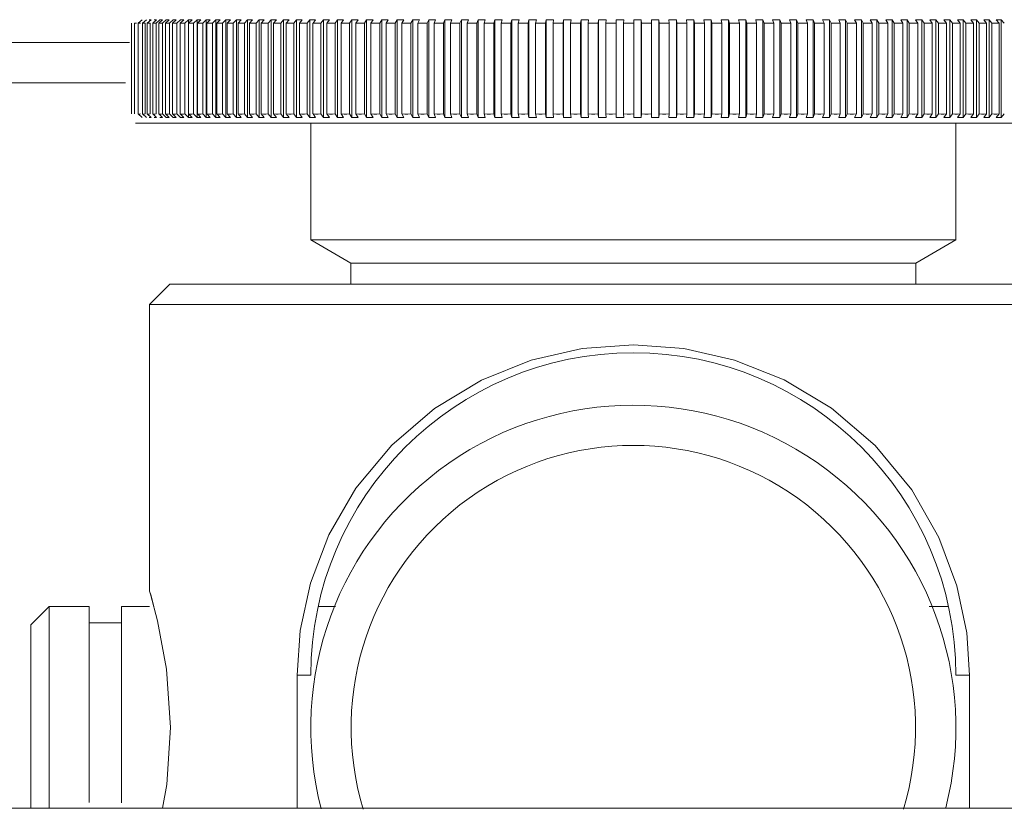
# Model space of a CAD drawing. Header units: millimetres. Extents: x 3925 to 5043, y -86 to 778.
# Tile 8 of 159: x 4122.24 to 4128.35, y 223.32 to 228.22. Entities that reach past the tile are written whole.
import ezdxf

# ---------------------------------------------------------------- set-up
doc = ezdxf.new("R2010")
doc.units = ezdxf.units.MM
doc.header["$LTSCALE"] = 46.255
doc.layers.add('140-155102-0DXF_CONTINUOUS_LINE', color=7, linetype='CONTINUOUS')

msp = doc.modelspace()

# ---------------------------------------------------------------- linework, layer by layer
at = {"layer": '140-155102-0DXF_CONTINUOUS_LINE', "color": 7, "linetype": 'Continuous', "lineweight": 0}
for p, q in [((4122.9366, 227.6348), (4122.9366, 228.1976)), ((4122.9555, 227.6348), (4122.9555, 228.1976)), ((4123.0026, 228.2198), (4122.9782, 228.1976)), ((4122.9782, 227.6348), (4122.9782, 228.1976)), ((4123.0288, 228.2198), (4123.0046, 228.1976)), ((4123.0046, 227.6348), (4123.0046, 228.1976)), ((4123.0213, 227.6348), (4123.0213, 228.1976)), ((4123.0347, 227.6348), (4123.0347, 228.1976)), ((4123.0587, 228.2198), (4123.0348, 228.1976)), ((4123.0455, 228.2198), (4123.0587, 228.2198)), ((4123.0535, 227.6348), (4123.0535, 228.1976)), ((4123.0685, 227.6348), (4123.0685, 228.1976)), ((4123.0923, 228.2198), (4123.0686, 228.1976)), ((4123.0775, 228.2198), (4123.0923, 228.2198)), ((4123.0894, 228.1976), (4123.1131, 228.2198)), ((4123.0894, 227.6348), (4123.0894, 228.1976)), ((4123.1294, 228.2198), (4123.106, 228.1976)), ((4123.106, 227.6348), (4123.106, 228.1976)), ((4123.1131, 228.2198), (4123.1294, 228.2198)), ((4123.1289, 228.1976), (4123.1523, 228.2198)), ((4123.1289, 227.6348), (4123.1289, 228.1976)), ((4123.1701, 228.2198), (4123.147, 228.1976)), ((4123.147, 227.6348), (4123.147, 228.1976)), ((4123.1523, 228.2198), (4123.1701, 228.2198)), ((4123.1719, 228.1976), (4123.195, 228.2198)), ((4123.1719, 227.6348), (4123.1719, 228.1976)), ((4123.1915, 227.6348), (4123.1915, 228.1976)), ((4123.2143, 228.2198), (4123.1916, 228.1976)), ((4123.195, 228.2198), (4123.2143, 228.2198)), ((4123.2185, 228.1976), (4123.2412, 228.2198)), ((4123.2185, 227.6348), (4123.2185, 228.1976)), ((4123.2619, 228.2198), (4123.2396, 228.1976)), ((4123.2396, 227.6348), (4123.2396, 228.1976)), ((4123.2411, 228.2198), (4123.2619, 228.2198)), ((4123.2685, 228.1976), (4123.2908, 228.2198)), ((4123.2685, 227.6348), (4123.2685, 228.1976)), ((4123.2907, 228.2198), (4123.313, 228.2198)), ((4123.2908, 227.6126), (4123.2908, 228.2198)), ((4123.291, 227.6348), (4123.291, 228.1976)), ((4123.313, 228.2198), (4123.2911, 228.1976)), ((4123.3218, 228.1976), (4123.3437, 228.2198)), ((4123.3218, 227.6348), (4123.3218, 228.1976)), ((4123.3437, 228.2198), (4123.3674, 228.2198)), ((4123.3437, 227.6126), (4123.3437, 228.2198)), ((4123.3673, 228.2198), (4123.3459, 228.1976)), ((4123.3459, 227.6348), (4123.3459, 228.1976)), ((4123.3785, 228.1976), (4123.4, 228.2198)), ((4123.3785, 227.6348), (4123.3785, 228.1976)), ((4123.3999, 228.2198), (4123.425, 228.2198)), ((4123.4, 227.6126), (4123.4, 228.2198)), ((4123.425, 228.2198), (4123.404, 228.1976)), ((4123.404, 227.6348), (4123.404, 228.1976)), ((4123.4385, 228.1976), (4123.4595, 228.2198)), ((4123.4385, 227.6348), (4123.4385, 228.1976)), ((4123.4594, 228.2198), (4123.4858, 228.2198)), ((4123.4595, 227.6126), (4123.4595, 228.2198)), ((4123.4653, 227.6348), (4123.4653, 228.1976)), ((4123.4858, 228.2198), (4123.4654, 228.1976)), ((4123.5016, 228.1976), (4123.5221, 228.2198)), ((4123.5016, 227.6348), (4123.5016, 228.1976)), ((4123.5221, 228.2198), (4123.5498, 228.2198)), ((4123.5221, 227.6126), (4123.5221, 228.2198)), ((4123.5498, 228.2198), (4123.5298, 228.1976)), ((4123.5298, 227.6348), (4123.5298, 228.1976)), ((4123.5679, 228.1976), (4123.5878, 228.2198)), ((4123.5679, 227.6348), (4123.5679, 228.1976)), ((4123.5878, 228.2198), (4123.6168, 228.2198)), ((4123.5878, 227.6126), (4123.5878, 228.2198)), ((4123.5973, 227.6348), (4123.5973, 228.1976)), ((4123.6168, 228.2198), (4123.5974, 228.1976)), ((4123.6371, 228.1976), (4123.6565, 228.2198)), ((4123.6371, 227.6348), (4123.6371, 228.1976)), ((4123.6565, 228.2198), (4123.6868, 228.2198)), ((4123.6565, 227.6126), (4123.6565, 228.2198)), ((4123.6868, 228.2198), (4123.6679, 228.1976)), ((4123.6679, 227.6348), (4123.6679, 228.1976)), ((4123.7093, 228.1976), (4123.7282, 228.2198)), ((4123.7093, 227.6348), (4123.7093, 228.1976)), ((4123.7281, 228.2198), (4123.7596, 228.2198)), ((4123.7282, 227.6126), (4123.7282, 228.2198)), ((4123.7413, 227.6348), (4123.7413, 228.1976)), ((4123.7596, 228.2198), (4123.7414, 228.1976)), ((4123.7844, 228.1976), (4123.8026, 228.2198)), ((4123.7844, 227.6348), (4123.7844, 228.1976)), ((4123.8026, 228.2198), (4123.8353, 228.2198)), ((4123.8026, 227.6126), (4123.8026, 228.2198)), ((4123.8352, 228.2198), (4123.8176, 228.1976)), ((4123.8176, 227.6348), (4123.8176, 228.1976)), ((4123.8622, 228.1976), (4123.8798, 228.2198)), ((4123.8622, 227.6348), (4123.8622, 228.1976)), ((4123.8798, 228.2198), (4123.9136, 228.2198)), ((4123.8798, 227.6126), (4123.8798, 228.2198)), ((4123.8965, 227.6348), (4123.8965, 228.1976)), ((4123.9136, 228.2198), (4123.8966, 228.1976)), ((4123.9427, 228.1976), (4123.9596, 228.2198)), ((4123.9427, 227.6348), (4123.9427, 228.1976)), ((4123.9596, 228.2198), (4123.9945, 228.2198)), ((4123.9596, 227.6126), (4123.9596, 228.2198)), ((4123.9781, 227.6348), (4123.9781, 228.1976)), ((4123.9945, 228.2198), (4123.9782, 228.1976)), ((4124.0257, 228.1976), (4124.042, 228.2198)), ((4124.0257, 227.6348), (4124.0257, 228.1976)), ((4124.042, 228.2198), (4124.078, 228.2198)), ((4124.042, 227.6126), (4124.042, 228.2198)), ((4124.0622, 227.6348), (4124.0622, 228.1976)), ((4124.0779, 228.2198), (4124.0623, 228.1976)), ((4124.1112, 228.1976), (4124.1268, 228.2198)), ((4124.1112, 227.6348), (4124.1112, 228.1976)), ((4124.1268, 228.2198), (4124.1638, 228.2198)), ((4124.1268, 227.6126), (4124.1268, 228.2198)), ((4124.1638, 228.2198), (4124.1488, 228.1976)), ((4124.1488, 227.6348), (4124.1488, 228.1976)), ((4124.1991, 228.1976), (4124.214, 228.2198)), ((4124.1991, 227.6348), (4124.1991, 228.1976)), ((4124.214, 228.2198), (4124.252, 228.2198)), ((4124.214, 227.6126), (4124.214, 228.2198)), ((4124.2376, 227.6348), (4124.2376, 228.1976)), ((4124.2519, 228.2198), (4124.2377, 228.1976)), ((4124.2892, 228.1976), (4124.3034, 228.2198)), ((4124.2892, 227.6348), (4124.2892, 228.1976)), ((4124.3034, 228.2198), (4124.3423, 228.2198)), ((4124.3034, 227.6126), (4124.3034, 228.2198)), ((4124.3422, 228.2198), (4124.3287, 228.1976)), ((4124.3287, 227.6348), (4124.3287, 228.1976)), ((4124.3814, 228.1976), (4124.3949, 228.2198)), ((4124.3814, 227.6348), (4124.3814, 228.1976)), ((4124.3949, 228.2198), (4124.4347, 228.2198)), ((4124.3949, 227.6126), (4124.3949, 228.2198)), ((4124.4218, 227.6348), (4124.4218, 228.1976)), ((4124.4346, 228.2198), (4124.4219, 228.1976)), ((4124.4757, 228.1976), (4124.4885, 228.2198)), ((4124.4757, 227.6348), (4124.4757, 228.1976)), ((4124.4885, 228.2198), (4124.5291, 228.2198)), ((4124.4885, 227.6126), (4124.4885, 228.2198)), ((4124.529, 228.2198), (4124.517, 228.1976)), ((4124.517, 227.6348), (4124.517, 228.1976)), ((4124.5719, 228.1976), (4124.5839, 228.2198)), ((4124.5719, 227.6348), (4124.5719, 228.1976)), ((4124.5839, 228.2198), (4124.6253, 228.2198)), ((4124.5839, 227.6126), (4124.5839, 228.2198)), ((4124.6252, 228.2198), (4124.614, 228.1976)), ((4124.614, 227.6348), (4124.614, 228.1976)), ((4124.6699, 228.1976), (4124.6812, 228.2198)), ((4124.6699, 227.6348), (4124.6699, 228.1976)), ((4124.6811, 228.2198), (4124.7232, 228.2198)), ((4124.6812, 227.6126), (4124.6812, 228.2198)), ((4124.7127, 227.6348), (4124.7127, 228.1976)), ((4124.7232, 228.2198), (4124.7128, 228.1976)), ((4124.7696, 228.1976), (4124.7801, 228.2198)), ((4124.7696, 227.6348), (4124.7696, 228.1976)), ((4124.78, 228.2198), (4124.8228, 228.2198)), ((4124.7801, 227.6126), (4124.7801, 228.2198)), ((4124.8228, 228.2198), (4124.8131, 228.1976)), ((4124.8131, 227.6348), (4124.8131, 228.1976)), ((4124.8709, 228.1976), (4124.8805, 228.2198)), ((4124.8709, 227.6348), (4124.8709, 228.1976)), ((4124.8805, 228.2198), (4124.9239, 228.2198)), ((4124.8805, 227.6126), (4124.8805, 228.2198)), ((4124.9238, 228.2198), (4124.915, 228.1976)), ((4124.915, 227.6348), (4124.915, 228.1976)), ((4124.9736, 228.1976), (4124.9824, 228.2198)), ((4124.9736, 227.6348), (4124.9736, 228.1976)), ((4124.9823, 228.2198), (4125.0263, 228.2198)), ((4124.9824, 227.6126), (4124.9824, 228.2198)), ((4125.0182, 227.6348), (4125.0182, 228.1976)), ((4125.0263, 228.2198), (4125.0183, 228.1976)), ((4125.0775, 228.1976), (4125.0855, 228.2198)), ((4125.0775, 227.6348), (4125.0775, 228.1976)), ((4125.0855, 228.2198), (4125.13, 228.2198)), ((4125.0855, 227.6126), (4125.0855, 228.2198)), ((4125.1299, 228.2198), (4125.1228, 228.1976)), ((4125.1228, 227.6348), (4125.1228, 228.1976)), ((4125.1827, 228.1976), (4125.1899, 228.2198)), ((4125.1827, 227.6348), (4125.1827, 228.1976)), ((4125.1898, 228.2198), (4125.2348, 228.2198)), ((4125.1899, 227.6126), (4125.1899, 228.2198)), ((4125.2347, 228.2198), (4125.2284, 228.1976)), ((4125.2284, 227.6348), (4125.2284, 228.1976)), ((4125.289, 228.1976), (4125.2952, 228.2198)), ((4125.289, 227.6348), (4125.289, 228.1976)), ((4125.2952, 228.2198), (4125.3406, 228.2198)), ((4125.2952, 227.6126), (4125.2952, 228.2198)), ((4125.335, 227.6348), (4125.335, 228.1976)), ((4125.3405, 228.2198), (4125.3351, 228.1976)), ((4125.3961, 228.1976), (4125.4016, 228.2198)), ((4125.3961, 227.6348), (4125.3961, 228.1976)), ((4125.4015, 228.2198), (4125.4472, 228.2198)), ((4125.4016, 227.6126), (4125.4016, 228.2198)), ((4125.4472, 228.2198), (4125.4426, 228.1976)), ((4125.4426, 227.6348), (4125.4426, 228.1976)), ((4125.5041, 228.1976), (4125.5086, 228.2198)), ((4125.5041, 227.6348), (4125.5041, 228.1976)), ((4125.5086, 228.2198), (4125.5546, 228.2198)), ((4125.5086, 227.6126), (4125.5086, 228.2198)), ((4125.5508, 227.6348), (4125.5508, 228.1976)), ((4125.5546, 228.2198), (4125.5509, 228.1976)), ((4125.6127, 228.1976), (4125.6164, 228.2198)), ((4125.6127, 227.6348), (4125.6127, 228.1976)), ((4125.6163, 228.2198), (4125.6626, 228.2198)), ((4125.6164, 227.6126), (4125.6164, 228.2198)), ((4125.6626, 228.2198), (4125.6597, 228.1976)), ((4125.6597, 227.6348), (4125.6597, 228.1976)), ((4125.7218, 228.1976), (4125.7247, 228.2198)), ((4125.7218, 227.6348), (4125.7218, 228.1976)), ((4125.7246, 228.2198), (4125.7711, 228.2198)), ((4125.7247, 227.6126), (4125.7247, 228.2198)), ((4125.769, 227.6348), (4125.769, 228.1976)), ((4125.771, 228.2198), (4125.7691, 228.1976)), ((4125.8314, 228.1976), (4125.8333, 228.2198)), ((4125.8314, 227.6348), (4125.8314, 228.1976)), ((4125.8333, 228.2198), (4125.8799, 228.2198)), ((4125.8333, 227.6126), (4125.8333, 228.2198)), ((4125.8798, 228.2198), (4125.8787, 228.1976)), ((4125.8787, 227.6348), (4125.8787, 228.1976)), ((4125.9412, 228.1976), (4125.9423, 228.2198)), ((4125.9412, 227.6348), (4125.9412, 228.1976)), ((4125.9422, 228.2198), (4125.9889, 228.2198)), ((4125.9423, 227.6126), (4125.9423, 228.2198)), ((4125.9888, 228.2198), (4125.9886, 228.1976)), ((4125.9886, 227.6348), (4125.9886, 228.1976)), ((4126.0511, 228.1976), (4126.0513, 228.2198)), ((4126.0511, 227.6348), (4126.0511, 228.1976)), ((4126.0513, 228.2198), (4126.098, 228.2198)), ((4126.0513, 227.6126), (4126.0513, 228.2198)), ((4126.0979, 228.2198), (4126.0986, 228.1976)), ((4126.0979, 227.6126), (4126.0979, 228.2198)), ((4126.0985, 227.6348), (4126.0985, 228.1976)), ((4126.1603, 228.2198), (4126.207, 228.2198)), ((4126.161, 228.1976), (4126.1604, 228.2198)), ((4126.161, 227.6348), (4126.161, 228.1976)), ((4126.2069, 228.2198), (4126.2085, 228.1976)), ((4126.2069, 227.6126), (4126.2069, 228.2198)), ((4126.2084, 227.6348), (4126.2084, 228.1976)), ((4126.2693, 228.2198), (4126.3158, 228.2198)), ((4126.2708, 228.1976), (4126.2693, 228.2198)), ((4126.2708, 227.6348), (4126.2708, 228.1976)), ((4126.3158, 228.2198), (4126.3182, 228.1976)), ((4126.3158, 227.6126), (4126.3158, 228.2198)), ((4126.3181, 227.6348), (4126.3181, 228.1976)), ((4126.3779, 228.2198), (4126.4243, 228.2198)), ((4126.3804, 228.1976), (4126.378, 228.2198)), ((4126.3804, 227.6348), (4126.3804, 228.1976)), ((4126.4243, 228.2198), (4126.4275, 228.1976)), ((4126.4243, 227.6126), (4126.4243, 228.2198)), ((4126.4275, 227.6348), (4126.4275, 228.1976)), ((4126.4862, 228.2198), (4126.5323, 228.2198)), ((4126.4895, 228.1976), (4126.4862, 228.2198)), ((4126.4895, 227.6348), (4126.4895, 228.1976)), ((4126.5323, 228.2198), (4126.5364, 228.1976)), ((4126.5323, 227.6126), (4126.5323, 228.2198)), ((4126.5364, 227.6348), (4126.5364, 228.1976)), ((4126.5939, 228.2198), (4126.6398, 228.2198)), ((4126.5981, 228.1976), (4126.5939, 228.2198)), ((4126.5981, 227.6348), (4126.5981, 228.1976)), ((4126.6397, 228.2198), (4126.6447, 228.1976)), ((4126.6397, 227.6126), (4126.6397, 228.2198)), ((4126.6447, 227.6348), (4126.6447, 228.1976)), ((4126.701, 228.2198), (4126.7465, 228.2198)), ((4126.706, 228.1976), (4126.701, 228.2198)), ((4126.706, 227.6348), (4126.706, 228.1976)), ((4126.7465, 228.2198), (4126.7523, 228.1976)), ((4126.7465, 227.6126), (4126.7465, 228.2198)), ((4126.7523, 227.6348), (4126.7523, 228.1976)), ((4126.8072, 228.2198), (4126.8524, 228.2198)), ((4126.8131, 228.1976), (4126.8073, 228.2198)), ((4126.8131, 227.6348), (4126.8131, 228.1976)), ((4126.8524, 228.2198), (4126.8591, 228.1976)), ((4126.8524, 227.6126), (4126.8524, 228.2198)), ((4126.859, 227.6348), (4126.859, 228.1976)), ((4126.9126, 228.2198), (4126.9573, 228.2198)), ((4126.9193, 228.1976), (4126.9126, 228.2198)), ((4126.9193, 227.6348), (4126.9193, 228.1976)), ((4126.9573, 228.2198), (4126.9648, 228.1976)), ((4126.9573, 227.6126), (4126.9573, 228.2198)), ((4126.9648, 227.6348), (4126.9648, 228.1976)), ((4127.0168, 228.2198), (4127.0611, 228.2198)), ((4127.0244, 228.1976), (4127.0169, 228.2198)), ((4127.0244, 227.6348), (4127.0244, 228.1976)), ((4127.0611, 228.2198), (4127.0694, 228.1976)), ((4127.0611, 227.6126), (4127.0611, 228.2198)), ((4127.0694, 227.6348), (4127.0694, 228.1976)), ((4127.1199, 228.2198), (4127.1637, 228.2198)), ((4127.1284, 228.1976), (4127.12, 228.2198)), ((4127.1284, 227.6348), (4127.1284, 228.1976)), ((4127.1636, 228.2198), (4127.1728, 228.1976)), ((4127.1636, 227.6126), (4127.1636, 228.2198)), ((4127.1728, 227.6348), (4127.1728, 228.1976)), ((4127.2218, 228.2198), (4127.2649, 228.2198)), ((4127.231, 228.1976), (4127.2218, 228.2198)), ((4127.231, 227.6348), (4127.231, 228.1976)), ((4127.2648, 228.2198), (4127.2748, 228.1976)), ((4127.2648, 227.6126), (4127.2648, 228.2198)), ((4127.2748, 227.6348), (4127.2748, 228.1976)), ((4127.3221, 228.2198), (4127.3646, 228.2198)), ((4127.3322, 228.1976), (4127.3222, 228.2198)), ((4127.3322, 227.6348), (4127.3322, 228.1976)), ((4127.3646, 228.2198), (4127.3754, 228.1976)), ((4127.3646, 227.6126), (4127.3646, 228.2198)), ((4127.3753, 227.6348), (4127.3753, 228.1976)), ((4127.4209, 228.2198), (4127.4627, 228.2198)), ((4127.4318, 228.1976), (4127.421, 228.2198)), ((4127.4318, 227.6348), (4127.4318, 228.1976)), ((4127.4627, 228.2198), (4127.4743, 228.1976)), ((4127.4627, 227.6126), (4127.4627, 228.2198)), ((4127.4742, 227.6348), (4127.4742, 228.1976)), ((4127.5181, 228.2198), (4127.5591, 228.2198)), ((4127.5297, 228.1976), (4127.5181, 228.2198)), ((4127.5297, 227.6348), (4127.5297, 228.1976)), ((4127.5591, 228.2198), (4127.5714, 228.1976)), ((4127.5591, 227.6126), (4127.5591, 228.2198)), ((4127.5714, 227.6348), (4127.5714, 228.1976)), ((4127.6134, 228.2198), (4127.6537, 228.2198)), ((4127.6258, 228.1976), (4127.6135, 228.2198)), ((4127.6258, 227.6348), (4127.6258, 228.1976)), ((4127.6536, 228.2198), (4127.6667, 228.1976)), ((4127.6536, 227.6126), (4127.6536, 228.2198)), ((4127.6667, 227.6348), (4127.6667, 228.1976)), ((4127.7069, 228.2198), (4127.7463, 228.2198)), ((4127.7201, 228.1976), (4127.7069, 228.2198)), ((4127.7201, 227.6348), (4127.7201, 228.1976)), ((4127.7462, 228.2198), (4127.7601, 228.1976)), ((4127.7462, 227.6126), (4127.7462, 228.2198)), ((4127.7601, 227.6348), (4127.7601, 228.1976)), ((4127.7983, 228.2198), (4127.8368, 228.2198)), ((4127.8122, 228.1976), (4127.7984, 228.2198)), ((4127.8122, 227.6348), (4127.8122, 228.1976)), ((4127.8368, 228.2198), (4127.8513, 228.1976)), ((4127.8368, 227.6126), (4127.8368, 228.2198)), ((4127.8513, 227.6348), (4127.8513, 228.1976)), ((4127.8876, 228.2198), (4127.9252, 228.2198)), ((4127.9022, 228.1976), (4127.8877, 228.2198)), ((4127.9022, 227.6348), (4127.9022, 228.1976)), ((4127.9251, 228.2198), (4127.9404, 228.1976)), ((4127.9251, 227.6126), (4127.9251, 228.2198)), ((4127.9404, 227.6348), (4127.9404, 228.1976)), ((4127.9747, 228.2198), (4128.0112, 228.2198)), ((4127.99, 228.1976), (4127.9747, 228.2198)), ((4127.99, 227.6348), (4127.99, 228.1976)), ((4128.0112, 228.2198), (4128.0272, 228.1976)), ((4128.0112, 227.6126), (4128.0112, 228.2198)), ((4128.0272, 227.6348), (4128.0272, 228.1976)), ((4128.0594, 228.2198), (4128.0949, 228.2198)), ((4128.0754, 228.1976), (4128.0594, 228.2198)), ((4128.0754, 227.6348), (4128.0754, 228.1976)), ((4128.0949, 228.2198), (4128.1115, 228.1976)), ((4128.0949, 227.6126), (4128.0949, 228.2198)), ((4128.1115, 227.6348), (4128.1115, 228.1976)), ((4128.1417, 228.2198), (4128.1761, 228.2198)), ((4128.1583, 228.1976), (4128.1417, 228.2198)), ((4128.1583, 227.6348), (4128.1583, 228.1976)), ((4128.1761, 228.2198), (4128.1933, 228.1976)), ((4128.1761, 227.6126), (4128.1761, 228.2198)), ((4128.1933, 227.6348), (4128.1933, 228.1976)), ((4128.2214, 228.2198), (4128.2547, 228.2198)), ((4128.2387, 228.1976), (4128.2214, 228.2198)), ((4128.2387, 227.6348), (4128.2387, 228.1976)), ((4128.2547, 228.2198), (4128.2726, 228.1976)), ((4128.2547, 227.6126), (4128.2547, 228.2198)), ((4128.2726, 227.6348), (4128.2726, 228.1976)), ((4128.2985, 228.2198), (4128.3306, 228.2198)), ((4128.3164, 228.1976), (4128.2985, 228.2198)), ((4128.3164, 227.6348), (4128.3164, 228.1976)), ((4128.3306, 228.2198), (4128.3491, 228.1976)), ((4128.3306, 227.6126), (4128.3306, 228.2198)), ((4122.9237, 228.0787), (4121.2994, 228.0787)), ((4122.8986, 227.8287), (4121.0487, 227.8287)), ((4122.9782, 227.6348), (4123.0026, 227.6126)), ((4123.0046, 227.6348), (4123.0288, 227.6126)), ((4123.0348, 227.6348), (4123.0587, 227.6126)), ((4123.0686, 227.6348), (4123.0923, 227.6126)), ((4123.106, 227.6348), (4123.1294, 227.6126)), ((4123.1523, 227.6126), (4123.1289, 227.6348)), ((4123.147, 227.6348), (4123.1701, 227.6126)), ((4123.195, 227.6126), (4123.1719, 227.6348)), ((4123.1916, 227.6348), (4123.2143, 227.6126)), ((4123.2412, 227.6126), (4123.2185, 227.6348)), ((4123.2396, 227.6348), (4123.2619, 227.6126)), ((4123.2908, 227.6126), (4123.2685, 227.6348)), ((4123.2911, 227.6348), (4123.313, 227.6126)), ((4123.3437, 227.6126), (4123.3218, 227.6348)), ((4123.3459, 227.6348), (4123.3673, 227.6126)), ((4123.4, 227.6126), (4123.3785, 227.6348)), ((4123.404, 227.6348), (4123.425, 227.6126)), ((4123.4595, 227.6126), (4123.4385, 227.6348)), ((4123.4654, 227.6348), (4123.4858, 227.6126)), ((4123.5221, 227.6126), (4123.5016, 227.6348)), ((4123.5298, 227.6348), (4123.5498, 227.6126)), ((4123.5878, 227.6126), (4123.5679, 227.6348)), ((4123.5974, 227.6348), (4123.6168, 227.6126)), ((4123.6565, 227.6126), (4123.6371, 227.6348)), ((4123.6679, 227.6348), (4123.6868, 227.6126)), ((4123.7282, 227.6126), (4123.7093, 227.6348)), ((4123.7414, 227.6348), (4123.7596, 227.6126)), ((4123.8026, 227.6126), (4123.7844, 227.6348)), ((4123.8176, 227.6348), (4123.8352, 227.6126)), ((4123.8798, 227.6126), (4123.8622, 227.6348)), ((4123.8966, 227.6348), (4123.9136, 227.6126)), ((4123.9596, 227.6126), (4123.9427, 227.6348)), ((4123.9782, 227.6348), (4123.9945, 227.6126)), ((4124.042, 227.6126), (4124.0257, 227.6348)), ((4124.0623, 227.6348), (4124.0779, 227.6126)), ((4124.1268, 227.6126), (4124.1112, 227.6348)), ((4124.1488, 227.6348), (4124.1638, 227.6126)), ((4124.214, 227.6126), (4124.1991, 227.6348)), ((4124.2377, 227.6348), (4124.2519, 227.6126)), ((4124.3034, 227.6126), (4124.2892, 227.6348)), ((4124.3287, 227.6348), (4124.3422, 227.6126)), ((4124.3949, 227.6126), (4124.3814, 227.6348)), ((4124.4219, 227.6348), (4124.4346, 227.6126)), ((4124.4885, 227.6126), (4124.4757, 227.6348)), ((4124.517, 227.6348), (4124.529, 227.6126)), ((4124.5839, 227.6126), (4124.5719, 227.6348)), ((4124.614, 227.6348), (4124.6252, 227.6126)), ((4124.6812, 227.6126), (4124.6699, 227.6348)), ((4124.7128, 227.6348), (4124.7232, 227.6126)), ((4124.7801, 227.6126), (4124.7696, 227.6348)), ((4124.8131, 227.6348), (4124.8228, 227.6126)), ((4124.8805, 227.6126), (4124.8709, 227.6348)), ((4124.915, 227.6348), (4124.9238, 227.6126)), ((4124.9824, 227.6126), (4124.9736, 227.6348)), ((4125.0183, 227.6348), (4125.0263, 227.6126)), ((4125.0855, 227.6126), (4125.0775, 227.6348)), ((4125.1228, 227.6348), (4125.1299, 227.6126)), ((4125.1899, 227.6126), (4125.1827, 227.6348)), ((4125.2284, 227.6348), (4125.2347, 227.6126)), ((4125.2952, 227.6126), (4125.289, 227.6348)), ((4125.3351, 227.6348), (4125.3405, 227.6126)), ((4125.4016, 227.6126), (4125.3961, 227.6348)), ((4125.4426, 227.6348), (4125.4472, 227.6126)), ((4125.5086, 227.6126), (4125.5041, 227.6348)), ((4125.5509, 227.6348), (4125.5546, 227.6126)), ((4125.6164, 227.6126), (4125.6127, 227.6348)), ((4125.6597, 227.6348), (4125.6626, 227.6126)), ((4125.7247, 227.6126), (4125.7218, 227.6348)), ((4125.7691, 227.6348), (4125.771, 227.6126)), ((4125.8333, 227.6126), (4125.8314, 227.6348)), ((4125.8787, 227.6348), (4125.8798, 227.6126)), ((4125.9423, 227.6126), (4125.9412, 227.6348)), ((4125.9886, 227.6348), (4125.9888, 227.6126)), ((4126.0513, 227.6126), (4126.0511, 227.6348)), ((4126.0986, 227.6348), (4126.0979, 227.6126)), ((4126.1604, 227.6126), (4126.161, 227.6348)), ((4126.2085, 227.6348), (4126.2069, 227.6126)), ((4126.2693, 227.6126), (4126.2708, 227.6348)), ((4126.3182, 227.6348), (4126.3158, 227.6126)), ((4126.378, 227.6126), (4126.3804, 227.6348)), ((4126.4275, 227.6348), (4126.4243, 227.6126)), ((4126.4862, 227.6126), (4126.4895, 227.6348)), ((4126.5364, 227.6348), (4126.5323, 227.6126)), ((4126.5939, 227.6126), (4126.5981, 227.6348)), ((4126.6447, 227.6348), (4126.6397, 227.6126)), ((4126.701, 227.6126), (4126.706, 227.6348)), ((4126.7523, 227.6348), (4126.7465, 227.6126)), ((4126.8073, 227.6126), (4126.8131, 227.6348)), ((4126.8591, 227.6348), (4126.8524, 227.6126)), ((4126.9126, 227.6126), (4126.9193, 227.6348)), ((4126.9648, 227.6348), (4126.9573, 227.6126)), ((4127.0169, 227.6126), (4127.0244, 227.6348)), ((4127.0694, 227.6348), (4127.0611, 227.6126)), ((4127.12, 227.6126), (4127.1284, 227.6348)), ((4127.1728, 227.6348), (4127.1636, 227.6126)), ((4127.2218, 227.6126), (4127.231, 227.6348)), ((4127.2748, 227.6348), (4127.2648, 227.6126)), ((4127.3222, 227.6126), (4127.3322, 227.6348)), ((4127.3754, 227.6348), (4127.3646, 227.6126)), ((4127.421, 227.6126), (4127.4318, 227.6348)), ((4127.4743, 227.6348), (4127.4627, 227.6126)), ((4127.5181, 227.6126), (4127.5297, 227.6348)), ((4127.5714, 227.6348), (4127.5591, 227.6126)), ((4127.6135, 227.6126), (4127.6258, 227.6348)), ((4127.6667, 227.6348), (4127.6536, 227.6126)), ((4127.7069, 227.6126), (4127.7201, 227.6348)), ((4127.7601, 227.6348), (4127.7462, 227.6126)), ((4127.7984, 227.6126), (4127.8122, 227.6348)), ((4127.8513, 227.6348), (4127.8368, 227.6126)), ((4127.8877, 227.6126), (4127.9022, 227.6348)), ((4127.9404, 227.6348), (4127.9251, 227.6126)), ((4127.9747, 227.6126), (4127.99, 227.6348)), ((4128.0272, 227.6348), (4128.0112, 227.6126)), ((4128.0594, 227.6126), (4128.0754, 227.6348)), ((4128.1115, 227.6348), (4128.0949, 227.6126)), ((4128.1417, 227.6126), (4128.1583, 227.6348)), ((4128.1933, 227.6348), (4128.1761, 227.6126)), ((4128.2214, 227.6126), (4128.2387, 227.6348)), ((4128.2726, 227.6348), (4128.2547, 227.6126)), ((4128.2985, 227.6126), (4128.3164, 227.6348)), ((4128.3491, 227.6348), (4128.3306, 227.6126)), ((4129.135, 227.5787), (4122.9625, 227.5787)), ((4123.0587, 227.6126), (4123.0455, 227.6126)), ((4123.0923, 227.6126), (4123.0775, 227.6126)), ((4123.1294, 227.6126), (4123.1131, 227.6126)), ((4123.1701, 227.6126), (4123.1523, 227.6126)), ((4123.2143, 227.6126), (4123.195, 227.6126)), ((4123.2619, 227.6126), (4123.2411, 227.6126)), ((4123.313, 227.6126), (4123.2907, 227.6126)), ((4123.3674, 227.6126), (4123.3437, 227.6126)), ((4123.425, 227.6126), (4123.3999, 227.6126)), ((4123.4858, 227.6126), (4123.4594, 227.6126)), ((4123.5498, 227.6126), (4123.5221, 227.6126)), ((4123.6168, 227.6126), (4123.5878, 227.6126)), ((4123.6868, 227.6126), (4123.6565, 227.6126)), ((4123.7596, 227.6126), (4123.7281, 227.6126)), ((4123.8353, 227.6126), (4123.8026, 227.6126)), ((4123.9136, 227.6126), (4123.8798, 227.6126)), ((4123.9945, 227.6126), (4123.9596, 227.6126)), ((4124.078, 227.6126), (4124.042, 227.6126)), ((4124.0487, 226.8537), (4124.0487, 227.5787)), ((4124.1638, 227.6126), (4124.1268, 227.6126)), ((4124.252, 227.6126), (4124.214, 227.6126)), ((4124.3423, 227.6126), (4124.3034, 227.6126)), ((4124.4347, 227.6126), (4124.3949, 227.6126)), ((4124.5291, 227.6126), (4124.4885, 227.6126)), ((4124.6253, 227.6126), (4124.5839, 227.6126)), ((4124.7232, 227.6126), (4124.6811, 227.6126)), ((4124.8228, 227.6126), (4124.78, 227.6126)), ((4124.9239, 227.6126), (4124.8805, 227.6126)), ((4125.0263, 227.6126), (4124.9823, 227.6126)), ((4125.13, 227.6126), (4125.0855, 227.6126)), ((4125.2348, 227.6126), (4125.1898, 227.6126)), ((4125.3406, 227.6126), (4125.2952, 227.6126)), ((4125.4472, 227.6126), (4125.4015, 227.6126)), ((4125.5546, 227.6126), (4125.5086, 227.6126)), ((4125.6626, 227.6126), (4125.6163, 227.6126)), ((4125.7711, 227.6126), (4125.7246, 227.6126)), ((4125.8799, 227.6126), (4125.8333, 227.6126)), ((4125.9889, 227.6126), (4125.9422, 227.6126)), ((4126.098, 227.6126), (4126.0513, 227.6126)), ((4126.207, 227.6126), (4126.1603, 227.6126)), ((4126.3158, 227.6126), (4126.2693, 227.6126)), ((4126.4243, 227.6126), (4126.3779, 227.6126)), ((4126.5323, 227.6126), (4126.4862, 227.6126)), ((4126.6398, 227.6126), (4126.5939, 227.6126)), ((4126.7465, 227.6126), (4126.701, 227.6126)), ((4126.8524, 227.6126), (4126.8072, 227.6126)), ((4126.9573, 227.6126), (4126.9126, 227.6126)), ((4127.0611, 227.6126), (4127.0168, 227.6126)), ((4127.1637, 227.6126), (4127.1199, 227.6126)), ((4127.2649, 227.6126), (4127.2218, 227.6126)), ((4127.3646, 227.6126), (4127.3221, 227.6126)), ((4127.4627, 227.6126), (4127.4209, 227.6126)), ((4127.5591, 227.6126), (4127.5181, 227.6126)), ((4127.6537, 227.6126), (4127.6134, 227.6126)), ((4127.7463, 227.6126), (4127.7069, 227.6126)), ((4127.8368, 227.6126), (4127.7983, 227.6126)), ((4127.9252, 227.6126), (4127.8876, 227.6126)), ((4128.0112, 227.6126), (4127.9747, 227.6126)), ((4128.0487, 226.8537), (4128.0487, 227.5787)), ((4128.0949, 227.6126), (4128.0594, 227.6126)), ((4128.1761, 227.6126), (4128.1417, 227.6126)), ((4128.2547, 227.6126), (4128.2214, 227.6126)), ((4128.3306, 227.6126), (4128.2985, 227.6126)), ((4128.0487, 226.8537), (4124.0487, 226.8537)), ((4124.0487, 226.8537), (4124.2975, 226.7101)), ((4127.8, 226.7101), (4128.0487, 226.8537)), ((4127.8, 226.7101), (4124.2975, 226.7101)), ((4124.2975, 226.7101), (4124.2975, 226.5787)), ((4127.8, 226.5787), (4127.8, 226.7101)), ((4123.1737, 226.5787), (4123.0487, 226.4537)), ((4128.9237, 226.5787), (4123.1738, 226.5787)), ((4129.0487, 226.4537), (4123.0487, 226.4537)), ((4123.0487, 224.6755), (4123.0487, 226.4537)), ((4123.983, 224.4298), (4124.0465, 224.7253)), ((4128.116, 224.4173), (4128.0556, 224.7075)), ((4123.056, 224.6511), (4123.0487, 224.6748)), ((4123.0487, 224.6748), (4123.0545, 224.6559)), ((4123.0545, 224.6559), (4123.0987, 224.4911)), ((4123.0752, 224.5787), (4123.056, 224.6511)), ((4122.3128, 224.4662), (4122.4253, 224.5787)), ((4122.4253, 224.5787), (4122.6753, 224.5787)), ((4122.4253, 223.3287), (4122.4253, 224.5787)), ((4122.6753, 223.3637), (4122.6753, 224.5787)), ((4122.8753, 224.5787), (4123.0487, 224.5787)), ((4122.8753, 223.3609), (4122.8753, 224.5787)), ((4124.0944, 224.5787), (4124.2008, 224.5787)), ((4127.8825, 224.5787), (4128.0031, 224.5787)), ((4122.3128, 223.3287), (4122.3128, 224.4662)), ((4122.8753, 224.4787), (4122.6753, 224.4787)), ((4123.0987, 224.4911), (4123.1546, 224.1908)), ((4123.964, 224.1537), (4123.983, 224.4298)), ((4128.1335, 224.1537), (4128.116, 224.4173)), ((4123.1546, 224.1908), (4123.1792, 223.8282)), ((4124.0487, 224.1537), (4123.964, 224.1537)), ((4123.964, 224.1537), (4123.964, 223.3287)), ((4128.0487, 224.1537), (4128.1335, 224.1537)), ((4128.1335, 224.1537), (4128.1335, 223.3287)), ((4123.1792, 223.8282), (4123.1559, 223.4761)), ((4123.1559, 223.4761), (4123.129, 223.3287)), ((4054.0482, 223.3287), (4137.2481, 223.3287))]:
    msp.add_line(p, q, dxfattribs=at)
for points in [[(4122.9555, 228.1976), (4122.9596, 228.1977), (4122.9638, 228.1977), (4122.9679, 228.1976)], [(4122.9782, 228.1976), (4122.983, 228.1977), (4122.9879, 228.1977), (4122.9927, 228.1976)], [(4123.0046, 228.1976), (4123.0102, 228.1977), (4123.0157, 228.1977), (4123.0213, 228.1976)], [(4123.0347, 228.1976), (4123.041, 228.1977), (4123.0472, 228.1977), (4123.0535, 228.1976)], [(4123.0685, 228.1976), (4123.0755, 228.1977), (4123.0824, 228.1977), (4123.0894, 228.1976)], [(4123.106, 228.1976), (4123.1136, 228.1977), (4123.1212, 228.1977), (4123.1289, 228.1976)], [(4123.147, 228.1976), (4123.1553, 228.1977), (4123.1636, 228.1977), (4123.1719, 228.1976)], [(4123.1915, 228.1976), (4123.2005, 228.1977), (4123.2095, 228.1977), (4123.2185, 228.1976)], [(4123.2396, 228.1976), (4123.2492, 228.1977), (4123.2588, 228.1977), (4123.2685, 228.1976)], [(4123.291, 228.1976), (4123.3013, 228.1977), (4123.3116, 228.1977), (4123.3218, 228.1976)], [(4123.3459, 228.1976), (4123.3568, 228.1977), (4123.3676, 228.1977), (4123.3785, 228.1976)], [(4123.404, 228.1976), (4123.4155, 228.1977), (4123.427, 228.1977), (4123.4385, 228.1976)], [(4123.4653, 228.1976), (4123.4774, 228.1977), (4123.4895, 228.1977), (4123.5016, 228.1976)], [(4123.5298, 228.1976), (4123.5425, 228.1977), (4123.5552, 228.1977), (4123.5679, 228.1976)], [(4123.5973, 228.1976), (4123.6106, 228.1977), (4123.6239, 228.1977), (4123.6371, 228.1976)], [(4123.6679, 228.1976), (4123.6817, 228.1977), (4123.6955, 228.1977), (4123.7093, 228.1976)], [(4123.7413, 228.1976), (4123.7557, 228.1977), (4123.77, 228.1977), (4123.7844, 228.1976)], [(4123.8176, 228.1976), (4123.8325, 228.1977), (4123.8473, 228.1977), (4123.8622, 228.1976)], [(4123.8965, 228.1976), (4123.9119, 228.1977), (4123.9273, 228.1977), (4123.9427, 228.1976)], [(4123.9781, 228.1976), (4123.994, 228.1977), (4124.0098, 228.1977), (4124.0257, 228.1976)], [(4124.0622, 228.1976), (4124.0786, 228.1977), (4124.0949, 228.1977), (4124.1112, 228.1976)], [(4124.1488, 228.1976), (4124.1656, 228.1977), (4124.1823, 228.1977), (4124.1991, 228.1976)], [(4124.2376, 228.1976), (4124.2548, 228.1977), (4124.272, 228.1977), (4124.2892, 228.1976)], [(4124.3287, 228.1976), (4124.3463, 228.1977), (4124.3639, 228.1977), (4124.3815, 228.1976)], [(4124.4218, 228.1976), (4124.4398, 228.1977), (4124.4578, 228.1977), (4124.4757, 228.1976)], [(4124.517, 228.1976), (4124.5353, 228.1977), (4124.5536, 228.1977), (4124.572, 228.1976)], [(4124.614, 228.1976), (4124.6326, 228.1977), (4124.6513, 228.1977), (4124.67, 228.1976)], [(4124.7127, 228.1976), (4124.7317, 228.1977), (4124.7507, 228.1977), (4124.7697, 228.1976)], [(4124.8131, 228.1976), (4124.8324, 228.1977), (4124.8516, 228.1977), (4124.8709, 228.1976)], [(4124.915, 228.1976), (4124.9345, 228.1977), (4124.954, 228.1977), (4124.9736, 228.1976)], [(4125.0182, 228.1976), (4125.038, 228.1977), (4125.0578, 228.1977), (4125.0776, 228.1976)], [(4125.1228, 228.1976), (4125.1428, 228.1977), (4125.1627, 228.1977), (4125.1827, 228.1976)], [(4125.2284, 228.1976), (4125.2486, 228.1977), (4125.2688, 228.1977), (4125.289, 228.1976)], [(4125.335, 228.1976), (4125.3554, 228.1977), (4125.3758, 228.1977), (4125.3961, 228.1976)], [(4125.4426, 228.1976), (4125.4631, 228.1977), (4125.4836, 228.1977), (4125.5041, 228.1976)], [(4125.5508, 228.1976), (4125.5715, 228.1977), (4125.5921, 228.1977), (4125.6127, 228.1976)], [(4125.6597, 228.1976), (4125.6804, 228.1977), (4125.7011, 228.1977), (4125.7218, 228.1976)], [(4125.769, 228.1976), (4125.7898, 228.1977), (4125.8106, 228.1977), (4125.8314, 228.1976)], [(4125.8787, 228.1976), (4125.8995, 228.1977), (4125.9203, 228.1977), (4125.9412, 228.1976)], [(4125.9886, 228.1976), (4126.0094, 228.1977), (4126.0303, 228.1977), (4126.0511, 228.1976)], [(4126.0985, 228.1976), (4126.1194, 228.1977), (4126.1402, 228.1977), (4126.1611, 228.1976)], [(4126.2084, 228.1976), (4126.2292, 228.1977), (4126.25, 228.1977), (4126.2709, 228.1976)], [(4126.3181, 228.1976), (4126.3389, 228.1977), (4126.3596, 228.1977), (4126.3804, 228.1976)], [(4126.4275, 228.1976), (4126.4482, 228.1977), (4126.4688, 228.1977), (4126.4895, 228.1976)], [(4126.5364, 228.1976), (4126.557, 228.1977), (4126.5775, 228.1977), (4126.5981, 228.1976)], [(4126.6447, 228.1976), (4126.6652, 228.1977), (4126.6856, 228.1977), (4126.706, 228.1976)], [(4126.7523, 228.1976), (4126.7726, 228.1977), (4126.7929, 228.1977), (4126.8132, 228.1976)], [(4126.859, 228.1976), (4126.8792, 228.1977), (4126.8992, 228.1977), (4126.9194, 228.1976)], [(4126.9648, 228.1976), (4126.9847, 228.1977), (4127.0046, 228.1977), (4127.0245, 228.1976)], [(4127.0694, 228.1976), (4127.0891, 228.1977), (4127.1087, 228.1977), (4127.1284, 228.1976)], [(4127.1728, 228.1976), (4127.1922, 228.1977), (4127.2116, 228.1977), (4127.231, 228.1976)], [(4127.2748, 228.1976), (4127.294, 228.1977), (4127.3131, 228.1977), (4127.3322, 228.1976)], [(4127.3753, 228.1976), (4127.3942, 228.1977), (4127.413, 228.1977), (4127.4318, 228.1976)], [(4127.4742, 228.1976), (4127.4928, 228.1977), (4127.5112, 228.1977), (4127.5298, 228.1976)], [(4127.5714, 228.1976), (4127.5896, 228.1977), (4127.6077, 228.1977), (4127.6259, 228.1976)], [(4127.6667, 228.1976), (4127.6845, 228.1977), (4127.7023, 228.1977), (4127.7201, 228.1976)], [(4127.7601, 228.1976), (4127.7775, 228.1977), (4127.7949, 228.1977), (4127.8123, 228.1976)], [(4127.8513, 228.1976), (4127.8683, 228.1977), (4127.8853, 228.1977), (4127.9023, 228.1976)], [(4127.9404, 228.1976), (4127.957, 228.1977), (4127.9735, 228.1977), (4127.9901, 228.1976)], [(4128.0272, 228.1976), (4128.0433, 228.1977), (4128.0593, 228.1977), (4128.0755, 228.1976)], [(4128.1115, 228.1976), (4128.1271, 228.1977), (4128.1428, 228.1977), (4128.1584, 228.1976)], [(4128.1933, 228.1976), (4128.2085, 228.1977), (4128.2236, 228.1977), (4128.2388, 228.1976)], [(4128.2726, 228.1976), (4128.2872, 228.1977), (4128.3018, 228.1977), (4128.3164, 228.1976)], [(4122.9927, 227.6348), (4122.9879, 227.6347), (4122.983, 227.6347), (4122.9782, 227.6348)], [(4123.0213, 227.6348), (4123.0157, 227.6347), (4123.0102, 227.6347), (4123.0046, 227.6348)], [(4123.0535, 227.6348), (4123.0472, 227.6347), (4123.041, 227.6347), (4123.0347, 227.6348)], [(4123.0894, 227.6348), (4123.0824, 227.6347), (4123.0755, 227.6347), (4123.0685, 227.6348)], [(4123.1289, 227.6348), (4123.1212, 227.6347), (4123.1136, 227.6347), (4123.106, 227.6348)], [(4123.1719, 227.6348), (4123.1636, 227.6347), (4123.1553, 227.6347), (4123.147, 227.6348)], [(4123.2185, 227.6348), (4123.2095, 227.6347), (4123.2005, 227.6347), (4123.1915, 227.6348)], [(4123.2685, 227.6348), (4123.2588, 227.6347), (4123.2492, 227.6347), (4123.2396, 227.6348)], [(4123.3218, 227.6348), (4123.3116, 227.6347), (4123.3013, 227.6347), (4123.291, 227.6348)], [(4123.3785, 227.6348), (4123.3676, 227.6347), (4123.3568, 227.6347), (4123.3459, 227.6348)], [(4123.4385, 227.6348), (4123.427, 227.6347), (4123.4155, 227.6347), (4123.404, 227.6348)], [(4123.5016, 227.6348), (4123.4895, 227.6347), (4123.4774, 227.6347), (4123.4653, 227.6348)], [(4123.5679, 227.6348), (4123.5552, 227.6347), (4123.5425, 227.6347), (4123.5298, 227.6348)], [(4123.6371, 227.6348), (4123.6239, 227.6347), (4123.6106, 227.6347), (4123.5973, 227.6348)], [(4123.7093, 227.6348), (4123.6955, 227.6347), (4123.6817, 227.6347), (4123.6679, 227.6348)], [(4123.7844, 227.6348), (4123.77, 227.6347), (4123.7557, 227.6347), (4123.7413, 227.6348)], [(4123.8622, 227.6348), (4123.8473, 227.6347), (4123.8325, 227.6347), (4123.8176, 227.6348)], [(4123.9427, 227.6348), (4123.9273, 227.6347), (4123.9119, 227.6347), (4123.8965, 227.6348)], [(4124.0257, 227.6348), (4124.0098, 227.6347), (4123.994, 227.6347), (4123.9781, 227.6348)], [(4124.1112, 227.6348), (4124.0949, 227.6347), (4124.0786, 227.6347), (4124.0622, 227.6348)], [(4124.1991, 227.6348), (4124.1823, 227.6347), (4124.1656, 227.6347), (4124.1488, 227.6348)], [(4124.2892, 227.6348), (4124.272, 227.6347), (4124.2548, 227.6347), (4124.2376, 227.6348)], [(4124.3815, 227.6348), (4124.3639, 227.6347), (4124.3463, 227.6347), (4124.3287, 227.6348)], [(4124.4757, 227.6348), (4124.4578, 227.6347), (4124.4398, 227.6347), (4124.4218, 227.6348)], [(4124.572, 227.6348), (4124.5536, 227.6347), (4124.5353, 227.6347), (4124.517, 227.6348)], [(4124.67, 227.6348), (4124.6513, 227.6347), (4124.6326, 227.6347), (4124.614, 227.6348)], [(4124.7697, 227.6348), (4124.7507, 227.6347), (4124.7317, 227.6347), (4124.7127, 227.6348)], [(4124.8709, 227.6348), (4124.8516, 227.6347), (4124.8324, 227.6347), (4124.8131, 227.6348)], [(4124.9736, 227.6348), (4124.954, 227.6347), (4124.9345, 227.6347), (4124.915, 227.6348)], [(4125.0776, 227.6348), (4125.0578, 227.6347), (4125.038, 227.6347), (4125.0182, 227.6348)], [(4125.1827, 227.6348), (4125.1627, 227.6347), (4125.1428, 227.6347), (4125.1228, 227.6348)], [(4125.289, 227.6348), (4125.2688, 227.6347), (4125.2486, 227.6347), (4125.2284, 227.6348)], [(4125.3961, 227.6348), (4125.3758, 227.6347), (4125.3554, 227.6347), (4125.335, 227.6348)], [(4125.5041, 227.6348), (4125.4836, 227.6347), (4125.4631, 227.6347), (4125.4426, 227.6348)], [(4125.6127, 227.6348), (4125.5921, 227.6347), (4125.5715, 227.6347), (4125.5508, 227.6348)], [(4125.7218, 227.6348), (4125.7011, 227.6347), (4125.6804, 227.6347), (4125.6597, 227.6348)], [(4125.8314, 227.6348), (4125.8106, 227.6347), (4125.7898, 227.6347), (4125.769, 227.6348)], [(4125.9412, 227.6348), (4125.9203, 227.6347), (4125.8995, 227.6347), (4125.8787, 227.6348)], [(4126.0511, 227.6348), (4126.0303, 227.6347), (4126.0094, 227.6347), (4125.9886, 227.6348)], [(4126.1611, 227.6348), (4126.1402, 227.6347), (4126.1194, 227.6347), (4126.0985, 227.6348)], [(4126.2709, 227.6348), (4126.25, 227.6347), (4126.2292, 227.6347), (4126.2084, 227.6348)], [(4126.3804, 227.6348), (4126.3596, 227.6347), (4126.3389, 227.6347), (4126.3181, 227.6348)], [(4126.4895, 227.6348), (4126.4688, 227.6347), (4126.4482, 227.6347), (4126.4275, 227.6348)], [(4126.5981, 227.6348), (4126.5775, 227.6347), (4126.557, 227.6347), (4126.5364, 227.6348)], [(4126.706, 227.6348), (4126.6856, 227.6347), (4126.6652, 227.6347), (4126.6447, 227.6348)], [(4126.8132, 227.6348), (4126.7929, 227.6347), (4126.7726, 227.6347), (4126.7523, 227.6348)], [(4126.9194, 227.6348), (4126.8992, 227.6347), (4126.8792, 227.6347), (4126.859, 227.6348)], [(4127.0245, 227.6348), (4127.0046, 227.6347), (4126.9847, 227.6347), (4126.9648, 227.6348)], [(4127.1284, 227.6348), (4127.1087, 227.6347), (4127.0891, 227.6347), (4127.0694, 227.6348)], [(4127.231, 227.6348), (4127.2116, 227.6347), (4127.1922, 227.6347), (4127.1728, 227.6348)], [(4127.3322, 227.6348), (4127.3131, 227.6347), (4127.294, 227.6347), (4127.2748, 227.6348)], [(4127.4318, 227.6348), (4127.413, 227.6347), (4127.3942, 227.6347), (4127.3753, 227.6348)], [(4127.5298, 227.6348), (4127.5113, 227.6347), (4127.4928, 227.6347), (4127.4742, 227.6348)], [(4127.6259, 227.6348), (4127.6077, 227.6347), (4127.5896, 227.6347), (4127.5714, 227.6348)], [(4127.7201, 227.6348), (4127.7023, 227.6347), (4127.6845, 227.6347), (4127.6667, 227.6348)], [(4127.8123, 227.6348), (4127.7949, 227.6347), (4127.7775, 227.6347), (4127.7601, 227.6348)], [(4127.9023, 227.6348), (4127.8853, 227.6347), (4127.8683, 227.6347), (4127.8513, 227.6348)], [(4127.9901, 227.6348), (4127.9735, 227.6347), (4127.957, 227.6347), (4127.9404, 227.6348)], [(4128.0755, 227.6348), (4128.0594, 227.6347), (4128.0433, 227.6347), (4128.0272, 227.6348)], [(4128.1584, 227.6348), (4128.1428, 227.6347), (4128.1271, 227.6347), (4128.1115, 227.6348)], [(4128.2388, 227.6348), (4128.2236, 227.6347), (4128.2085, 227.6347), (4128.1933, 227.6348)], [(4128.3164, 227.6348), (4128.3018, 227.6347), (4128.2872, 227.6347), (4128.2726, 227.6348)], [(4125.4154, 226.1069), (4125.732, 226.18), (4126.0487, 226.2037)], [(4126.6764, 226.1086), (4126.3621, 226.1804), (4126.0487, 226.2037)], [(4124.0465, 224.7253), (4124.1604, 225.0237), (4124.3288, 225.3132), (4124.5512, 225.58), (4124.8164, 225.8072), (4125.108, 225.9831), (4125.4154, 226.1069)], [(4128.0556, 224.7075), (4127.944, 225.0078), (4127.775, 225.3034), (4127.5479, 225.5783), (4127.2776, 225.8098), (4126.9834, 225.9862), (4126.6764, 226.1086)]]:
    msp.add_lwpolyline(points, dxfattribs=at)
for centre, radius, start, end in [((4126.0487, 224.1537), 2, 0, 180), ((4126.0487, 223.8287), 2, 345.57995, 194.58962), ((4126.0487, 223.8287), 1.75, 343.15498, 196.84187)]:
    msp.add_arc(centre, radius, start, end, dxfattribs=at)

doc.saveas('drawing.dxf')
